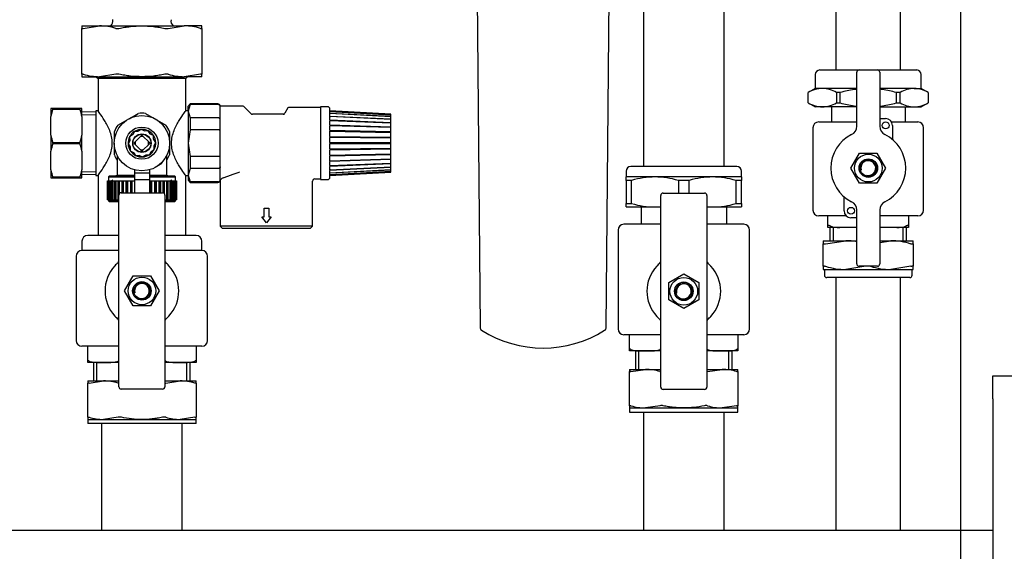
# Model space of a CAD drawing. Header units: millimetres. Extents: x -26820 to -12632, y -5851 to 1958.
# Tile 58 of 95: x -18955 to -18912, y 756 to 779. Entities that reach past the tile are written whole.
import ezdxf

# ---------------------------------------------------------------- set-up
doc = ezdxf.new("R2010")
doc.units = ezdxf.units.MM

# ---------------------------------------------------------------- blocks, each defined once
blk = doc.blocks.new('FRAME FRONT DN65 2X')
at = {"linetype": 'Continuous'}
for p, q in [((-26, 1490), (-26, 0)), ((1034, 825.81), (1034, 413.05))]:
    blk.add_line(p, q, dxfattribs=at)
blk = doc.blocks.new('2xF')
at = {"linetype": 'Continuous'}
for p, q in [((849.03, 799.05), (851.63, 501.02)), ((906.39, 501.02), (908.99, 799.05)), ((922.51, 753.65), (922.51, 570.65)), ((957.51, 570.65), (957.51, 753.65)), ((1006.01, 749.5), (1006.01, 612.5)), ((1034.01, 612.5), (1034.01, 749.5)), ((679.01, 631.6), (686.62, 631.6)), ((679.01, 631.6), (679.01, 630.54)), ((679.01, 610.66), (679.01, 630.54)), ((679.59, 630.54), (686.62, 631.6)), ((686.62, 631.6), (705.01, 631.6)), ((705.01, 631.6), (723.39, 631.6)), ((716.36, 630.54), (723.39, 631.6)), ((731.01, 631.6), (723.39, 631.6)), ((731.01, 630.54), (731.01, 631.6)), ((731.01, 630.54), (731.01, 610.66)), ((679.01, 610.66), (679.01, 609.6)), ((693.65, 610.66), (686.62, 609.6)), ((730.42, 610.66), (723.39, 609.6)), ((731.01, 609.6), (731.01, 610.66)), ((999.01, 612.5), (1016.01, 612.5)), ((1015.01, 588.14), (1015.01, 611.5)), ((1016.01, 612.5), (1024.01, 612.5)), ((1024.01, 612.5), (1041.01, 612.5)), ((1025.01, 611.5), (1025.01, 588.14)), ((679.01, 609.6), (686.62, 609.6)), ((685.21, 609.6), (686.01, 608.8)), ((724.01, 608.8), (686.01, 608.8)), ((686.01, 608.8), (686.01, 594.65)), ((686.62, 609.6), (705.01, 609.6)), ((705.01, 609.6), (723.39, 609.6)), ((731.01, 609.6), (723.39, 609.6)), ((724.01, 608.8), (724.81, 609.6)), ((724.01, 594.65), (724.01, 608.8)), ((997.01, 610.5), (997.01, 604.5)), ((1043.01, 604.5), (1043.01, 610.5)), ((997.01, 604.5), (994.01, 602.77)), ((994.01, 598.24), (994.01, 602.76)), ((1000.09, 604.5), (997.01, 604.5)), ((1015.01, 604.5), (1000.09, 604.5)), ((1007.84, 602.76), (1006.17, 602.76)), ((1006.17, 602.76), (1006.17, 598.24)), ((1007.84, 598.24), (1007.84, 602.76)), ((1039.93, 604.5), (1025.01, 604.5)), ((1033.84, 602.76), (1032.17, 602.76)), ((1032.17, 602.76), (1032.17, 598.24)), ((1033.84, 598.24), (1033.84, 602.76)), ((1039.93, 604.5), (1043.01, 604.5)), ((1046.01, 602.77), (1043.01, 604.5)), ((1046.01, 602.76), (1046.01, 598.24)), ((726.01, 597.8), (725.01, 596.8)), ((726.01, 597.53), (726.01, 597.8)), ((738.01, 597.8), (726.01, 597.8)), ((994.01, 598.23), (997.01, 596.5)), ((1006.17, 598.24), (1007.84, 598.24)), ((1032.17, 598.24), (1033.84, 598.24)), ((1043.01, 596.5), (1046.01, 598.23)), ((666.37, 595.8), (665.51, 595.8)), ((665.51, 595.8), (665.51, 592.31)), ((678.14, 595.8), (666.37, 595.8)), ((666.37, 595.59), (666.37, 595.8)), ((666.37, 595.59), (678.14, 595.59)), ((679.01, 595.8), (678.14, 595.8)), ((678.14, 595.8), (678.14, 595.59)), ((679.01, 592.31), (679.01, 595.8)), ((685.01, 594.38), (679.01, 594.27)), ((685.01, 594.8), (685.01, 566.8)), ((686.12, 594.8), (685.01, 594.8)), ((699.49, 591.41), (703.46, 593.71)), ((706.55, 593.71), (715.41, 588.59)), ((725.01, 594.8), (723.9, 594.8)), ((726.01, 597.53), (725.01, 594.65)), ((725.01, 594.65), (725.01, 596.8)), ((725.01, 594.65), (726.01, 591.78)), ((725.01, 594.65), (725.01, 580.8)), ((738.01, 597.53), (726.01, 597.53)), ((739.01, 596.57), (739.01, 596.8)), ((748.8, 596.8), (739.01, 596.8)), ((739.01, 594.65), (739.01, 596.57)), ((739.01, 591.01), (739.01, 594.65)), ((752.21, 593.59), (749.15, 596.65)), ((768.36, 596.05), (767.06, 593.8)), ((782.51, 596.3), (768.8, 596.3)), ((782.51, 596.55), (782.51, 565.05)), ((785.52, 596.55), (782.51, 596.55)), ((786.54, 594.79), (786.52, 595.57)), ((813.01, 593.3), (786.54, 594.79)), ((786.54, 594.57), (786.54, 594.79)), ((786.54, 594.57), (813.01, 593.1)), ((786.54, 594.57), (786.54, 594.48)), ((813.01, 593.01), (786.54, 594.48)), ((786.54, 593.82), (786.54, 594.48)), ((786.54, 593.82), (813.01, 592.43)), ((786.54, 593.82), (786.54, 593.64)), ((813.01, 592.26), (786.54, 593.64)), ((786.54, 592.57), (786.54, 593.64)), ((1000.09, 596.5), (997.01, 596.5)), ((1015.01, 596.5), (1000.09, 596.5)), ((1004.01, 596.5), (1004.01, 590)), ((1025.01, 596.5), (1039.93, 596.5)), ((1036.01, 596.5), (1036.01, 590)), ((1039.93, 596.5), (1043.01, 596.5)), ((665.51, 584.28), (665.51, 592.31)), ((679.01, 592.31), (679.01, 584.28)), ((679.03, 593.11), (685.01, 593.21)), ((694.6, 588.59), (698.61, 590.9)), ((738.01, 591.78), (726.01, 591.78)), ((726.01, 591.78), (726.01, 586.54)), ((739.01, 586.37), (739.01, 591.01)), ((766.2, 593.3), (752.92, 593.3)), ((786.54, 592.57), (813.01, 591.32)), ((786.54, 592.57), (786.55, 592.02)), ((813.01, 591.06), (786.54, 592.31)), ((786.54, 590.86), (786.54, 592.31)), ((786.54, 590.86), (813.01, 589.8)), ((786.54, 590.86), (786.55, 590.34)), ((813.01, 589.47), (786.54, 590.53)), ((786.54, 588.77), (786.54, 590.53)), ((813.01, 593.1), (813.01, 593.3)), ((813.01, 593.01), (813.01, 593.1)), ((813.01, 592.43), (813.01, 593.01)), ((813.01, 592.26), (813.01, 592.43)), ((813.01, 591.32), (813.01, 592.26)), ((813.01, 591.06), (813.01, 591.32)), ((813.01, 589.8), (813.01, 591.06)), ((813.01, 589.47), (813.01, 589.8)), ((813.01, 587.93), (813.01, 589.47)), ((998.51, 590), (1015.01, 590)), ((1025.01, 591.5), (1027.51, 591.5)), ((1030.1, 590), (1041.51, 590)), ((693.06, 582.45), (693.06, 585.92)), ((701.73, 585.82), (701.03, 584.46)), ((703.25, 585.91), (701.73, 585.82)), ((704.68, 586.79), (703.4, 585.95)), ((706.04, 586.1), (704.68, 586.79)), ((707.72, 586.15), (706.19, 586.07)), ((708.55, 584.87), (707.72, 586.15)), ((716.96, 585.92), (716.96, 581.36)), ((726.01, 586.54), (725.01, 580.8)), ((738.01, 586.54), (726.01, 586.54)), ((739.01, 580.8), (739.01, 586.37)), ((786.54, 588.77), (813.01, 587.93)), ((786.54, 588.77), (786.55, 588.3)), ((813.01, 587.55), (786.54, 588.38)), ((786.54, 586.37), (786.54, 588.38)), ((786.54, 586.37), (813.01, 585.8)), ((786.54, 586.37), (786.55, 585.96)), ((786.55, 585.96), (786.54, 585.94)), ((813.01, 585.37), (786.54, 585.94)), ((786.54, 583.76), (786.54, 585.94)), ((786.55, 585.96), (813.01, 585.39)), ((813.01, 587.55), (813.01, 587.93)), ((813.01, 585.8), (813.01, 587.55)), ((813.01, 585.39), (813.01, 585.8)), ((813.01, 585.37), (813.01, 585.39)), ((813.01, 583.46), (813.01, 585.37)), ((996.01, 587.5), (996.01, 551.8)), ((1030.51, 588.5), (1030.51, 582.4)), ((1044.01, 551.8), (1044.01, 587.5)), ((665.51, 584.28), (665.51, 577.31)), ((678.14, 581.01), (666.37, 581.01)), ((666.37, 580.59), (666.37, 581.01)), ((678.14, 581.01), (678.14, 580.59)), ((679.01, 577.31), (679.01, 584.28)), ((693.06, 575.68), (693.06, 580.87)), ((699.71, 581.83), (699.02, 580.47)), ((700.93, 584.34), (699.65, 583.51)), ((699.65, 583.51), (699.74, 581.98)), ((702.2, 581.53), (701.47, 580.8)), ((701.47, 580.8), (702.2, 580.07)), ((704.28, 583.61), (702.2, 581.53)), ((705.01, 584.33), (704.28, 583.61)), ((705.74, 583.61), (705.01, 584.33)), ((707.81, 581.53), (705.74, 583.61)), ((708.54, 580.8), (707.81, 581.53)), ((707.81, 580.07), (708.54, 580.8)), ((710.03, 584.08), (708.66, 584.77)), ((710.11, 582.55), (710.03, 584.08)), ((711, 581.13), (710.16, 582.41)), ((710.31, 579.76), (711, 581.13)), ((725.01, 580.8), (726.01, 575.05)), ((725.01, 580.8), (725.01, 566.94)), ((739.01, 575.23), (739.01, 580.8)), ((786.54, 583.76), (813.01, 583.46)), ((786.54, 583.76), (786.55, 583.43)), ((786.55, 583.43), (786.54, 583.3)), ((813.01, 583.01), (786.54, 583.3)), ((786.54, 581.03), (786.54, 583.3)), ((786.54, 581.03), (813.01, 581.03)), ((786.54, 581.03), (786.55, 580.8)), ((786.55, 580.8), (786.54, 580.57)), ((786.55, 583.43), (813.01, 583.14)), ((786.55, 580.8), (813.01, 580.8)), ((813.01, 583.14), (813.01, 583.46)), ((813.01, 583.01), (813.01, 583.14)), ((813.01, 581.03), (813.01, 583.01)), ((813.01, 580.8), (813.01, 581.03)), ((813.01, 580.57), (813.01, 580.8)), ((665.51, 569.28), (665.51, 577.31)), ((666.37, 580.59), (678.14, 580.59)), ((679.01, 577.31), (679.01, 569.28)), ((699.02, 580.47), (699.85, 579.19)), ((699.9, 579.04), (699.98, 577.52)), ((699.98, 577.52), (701.35, 576.83)), ((701.46, 576.73), (702.3, 575.45)), ((702.2, 580.07), (704.28, 577.99)), ((704.28, 577.99), (705.01, 577.26)), ((705.01, 577.26), (705.74, 577.99)), ((705.74, 577.99), (707.81, 580.07)), ((708.29, 575.78), (708.98, 577.14)), ((709.08, 577.25), (710.36, 578.09)), ((710.36, 578.09), (710.28, 579.62)), ((716.96, 580.53), (716.96, 575.68)), ((813.01, 580.57), (786.54, 580.57)), ((786.54, 578.3), (786.54, 580.57)), ((786.54, 578.3), (813.01, 578.59)), ((786.54, 578.3), (786.55, 578.17)), ((786.55, 578.17), (786.54, 577.84)), ((813.01, 578.13), (786.54, 577.84)), ((786.54, 575.66), (786.54, 577.84)), ((786.55, 578.17), (813.01, 578.46)), ((813.01, 578.59), (813.01, 580.57)), ((813.01, 578.46), (813.01, 578.59)), ((813.01, 578.13), (813.01, 578.46)), ((813.01, 576.23), (813.01, 578.13)), ((1012.5, 570), (1016.25, 576.5)), ((1016.25, 576.5), (1023.76, 576.5)), ((1023.76, 576.5), (1027.51, 570)), ((694.26, 575.25), (694.26, 566.8)), ((702.3, 575.45), (703.83, 575.53)), ((703.97, 575.5), (705.34, 574.81)), ((705.34, 574.81), (706.62, 575.64)), ((706.76, 575.69), (708.29, 575.78)), ((715.76, 566.8), (715.76, 575.25)), ((738.01, 575.05), (726.01, 575.05)), ((726.01, 575.05), (726.01, 569.81)), ((739.01, 570.59), (739.01, 575.23)), ((786.54, 575.66), (813.01, 576.23)), ((813.01, 575.8), (786.54, 575.23)), ((786.54, 575.66), (786.55, 575.63)), ((786.55, 575.63), (786.54, 575.23)), ((786.54, 573.22), (786.54, 575.23)), ((786.54, 573.22), (813.01, 574.05)), ((813.01, 573.66), (786.54, 572.83)), ((786.55, 573.3), (786.54, 572.83)), ((786.54, 571.07), (786.54, 572.83)), ((786.55, 575.63), (813.01, 576.21)), ((813.01, 576.21), (813.01, 576.23)), ((813.01, 575.8), (813.01, 576.21)), ((813.01, 574.05), (813.01, 575.8)), ((813.01, 573.66), (813.01, 574.05)), ((813.01, 572.13), (813.01, 573.66)), ((665.51, 569.28), (665.51, 565.8)), ((679.01, 565.8), (679.01, 569.28)), ((679.03, 568.49), (685.01, 568.38)), ((701.76, 569.25), (701.76, 567.8)), ((708.26, 569.25), (708.26, 567.8)), ((713.68, 572.01), (710.77, 570.33)), ((726.01, 569.81), (725.01, 566.94)), ((738.01, 569.81), (726.01, 569.81)), ((739.01, 566.94), (739.01, 570.59)), ((786.54, 571.07), (813.01, 572.13)), ((813.01, 571.8), (786.54, 570.74)), ((786.55, 571.25), (786.54, 570.74)), ((786.54, 569.29), (786.54, 570.74)), ((786.54, 569.29), (813.01, 570.54)), ((813.01, 570.28), (786.54, 569.03)), ((786.55, 569.58), (786.54, 569.03)), ((786.54, 567.96), (813.01, 569.34)), ((813.01, 569.16), (786.54, 567.78)), ((786.54, 567.96), (786.54, 569.03)), ((786.54, 567.12), (813.01, 568.59)), ((813.01, 568.5), (786.54, 567.03)), ((786.54, 566.8), (813.01, 568.3)), ((786.54, 567.96), (786.54, 567.78)), ((813.01, 571.8), (813.01, 572.13)), ((813.01, 570.54), (813.01, 571.8)), ((813.01, 570.28), (813.01, 570.54)), ((813.01, 569.34), (813.01, 570.28)), ((813.01, 569.16), (813.01, 569.34)), ((813.01, 568.59), (813.01, 569.16)), ((813.01, 568.5), (813.01, 568.59)), ((813.01, 568.3), (813.01, 568.5)), ((915.01, 568.65), (915.01, 566.15)), ((963.01, 570.65), (917.01, 570.65)), ((965.01, 566.15), (965.01, 568.65)), ((1016.25, 563.5), (1012.5, 570)), ((1027.51, 570), (1023.76, 563.5)), ((665.51, 565.8), (666.37, 565.8)), ((678.14, 566.01), (666.37, 566.01)), ((666.37, 565.8), (666.37, 566.01)), ((666.37, 565.8), (678.14, 565.8)), ((678.14, 566.01), (678.14, 565.8)), ((678.14, 565.8), (679.01, 565.8)), ((679.01, 567.33), (685.01, 567.22)), ((685.01, 566.8), (686.01, 566.8)), ((686.01, 566.8), (686.01, 540.8)), ((690.06, 564.5), (690.13, 564.5)), ((690.06, 564.5), (690.06, 556.3)), ((690.13, 556.3), (690.13, 564.5)), ((690.13, 564.5), (690.2, 564.5)), ((690.2, 564.5), (690.49, 564.5)), ((690.2, 564.5), (690.2, 556.3)), ((690.76, 566.5), (690.46, 566.2)), ((690.46, 566.2), (701.76, 566.2)), ((690.46, 566.2), (690.46, 564.5)), ((690.49, 556.3), (690.49, 564.5)), ((690.49, 564.5), (690.64, 564.5)), ((690.64, 564.5), (691.15, 564.5)), ((690.64, 564.5), (690.64, 556.3)), ((701.76, 566.5), (690.76, 566.5)), ((691.15, 556.3), (691.15, 564.5)), ((691.15, 564.5), (691.37, 564.5)), ((691.37, 564.5), (692.09, 564.5)), ((691.37, 564.5), (691.37, 556.3)), ((692.38, 564.71), (692.02, 564.52)), ((692.09, 556.3), (692.09, 564.5)), ((692.09, 564.5), (692.38, 564.5)), ((692.38, 564.5), (693.3, 564.5)), ((692.38, 564.5), (692.38, 556.3)), ((694.26, 566.8), (693.14, 566.5)), ((693.3, 556.3), (693.3, 564.5)), ((693.3, 564.5), (693.65, 564.5)), ((693.65, 564.5), (694.74, 564.5)), ((693.65, 564.5), (693.65, 556.3)), ((701.76, 566.8), (694.26, 566.8)), ((694.74, 556.3), (694.74, 564.5)), ((694.74, 564.5), (695.15, 564.5)), ((695.15, 564.5), (696.39, 564.5)), ((695.15, 564.5), (695.15, 558.81)), ((696.39, 559.3), (696.39, 564.5)), ((696.39, 564.5), (696.84, 564.5)), ((696.84, 564.5), (696.85, 564.5)), ((696.84, 559.3), (696.84, 564.5)), ((696.85, 564.5), (698.21, 564.5)), ((696.85, 564.5), (696.85, 559.3)), ((698.21, 559.3), (698.21, 564.5)), ((698.21, 564.5), (698.64, 564.5)), ((698.64, 564.5), (698.71, 564.5)), ((698.64, 559.3), (698.64, 564.5)), ((698.71, 564.5), (700.18, 564.5)), ((698.71, 564.5), (698.71, 559.3)), ((700.18, 559.3), (700.18, 564.5)), ((700.18, 564.5), (700.56, 564.5)), ((700.56, 564.5), (700.71, 564.5)), ((700.56, 559.3), (700.56, 564.5)), ((700.71, 564.5), (701.76, 564.5)), ((700.71, 564.5), (700.71, 559.3)), ((708.26, 567.8), (701.76, 567.8)), ((701.76, 567.8), (701.76, 564.85)), ((708.26, 564.85), (701.76, 564.85)), ((701.76, 564.85), (701.76, 559.3)), ((708.26, 567.8), (708.26, 564.85)), ((715.76, 566.8), (708.26, 566.8)), ((719.26, 566.5), (708.26, 566.5)), ((708.26, 566.2), (719.56, 566.2)), ((708.26, 564.85), (708.26, 559.3)), ((708.26, 564.5), (708.59, 564.5)), ((708.59, 559.3), (708.59, 564.5)), ((708.59, 564.5), (708.76, 564.5)), ((708.76, 564.5), (709.13, 564.5)), ((708.76, 559.3), (708.76, 564.5)), ((709.13, 564.5), (710.62, 564.5)), ((709.13, 564.5), (709.13, 559.3)), ((710.62, 559.3), (710.62, 564.5)), ((710.62, 564.5), (710.72, 564.5)), ((710.72, 564.5), (711.13, 564.5)), ((710.72, 559.3), (710.72, 564.5)), ((711.13, 564.5), (712.54, 564.5)), ((711.13, 564.5), (711.13, 559.3)), ((712.54, 559.3), (712.54, 564.5)), ((712.54, 564.5), (712.57, 564.5)), ((712.57, 564.5), (713.01, 564.5)), ((712.57, 559.3), (712.57, 564.5)), ((713.01, 564.5), (714.3, 564.5)), ((713.01, 564.5), (713.01, 559.3)), ((714.3, 559.26), (714.3, 564.5)), ((714.3, 564.5), (714.73, 564.5)), ((714.73, 564.5), (715.87, 564.5)), ((714.73, 564.5), (714.73, 558.99)), ((716.88, 566.5), (715.76, 566.8)), ((715.87, 556.3), (715.87, 564.5)), ((715.87, 564.5), (716.25, 564.5)), ((716.25, 564.5), (717.22, 564.5)), ((716.25, 564.5), (716.25, 556.3)), ((717.22, 556.3), (717.22, 564.5)), ((717.22, 564.5), (717.53, 564.5)), ((717.28, 564.5), (718, 564.87)), ((717.53, 564.5), (718.32, 564.5)), ((717.53, 564.5), (717.53, 556.3)), ((718.32, 556.3), (718.32, 564.5)), ((718.32, 564.5), (718.57, 564.5)), ((718.57, 564.5), (719.16, 564.5)), ((718.57, 564.5), (718.57, 556.3)), ((719.16, 556.3), (719.16, 564.5)), ((719.16, 564.5), (719.33, 564.5)), ((719.56, 566.2), (719.26, 566.5)), ((719.33, 564.5), (719.7, 564.5)), ((719.33, 564.5), (719.33, 556.3)), ((719.56, 564.5), (719.56, 566.2)), ((719.7, 556.3), (719.7, 564.5)), ((719.7, 564.5), (719.79, 564.5)), ((719.79, 564.5), (719.94, 564.5)), ((719.79, 564.5), (719.79, 556.3)), ((719.94, 556.3), (719.94, 564.5)), ((719.94, 564.5), (719.96, 564.5)), ((719.96, 564.5), (719.96, 556.3)), ((724.01, 540.8), (724.01, 566.8)), ((724.01, 566.8), (725.01, 566.8)), ((725.01, 566.94), (726.01, 564.07)), ((725.01, 566.94), (725.01, 564.8)), ((725.01, 564.8), (726.01, 563.8)), ((738.01, 564.07), (726.01, 564.07)), ((726.01, 564.07), (726.01, 563.8)), ((726.01, 563.8), (738.01, 563.8)), ((739.01, 565.02), (739.01, 566.94)), ((739.01, 564.8), (739.01, 565.02)), ((739.01, 564.8), (739.11, 564.93)), ((739.01, 564.8), (739.01, 544.8)), ((740.32, 565.8), (743.88, 567.1)), ((744.28, 567.24), (743.88, 567.1)), ((779.01, 544.8), (779.01, 564.3)), ((780.01, 565.3), (782.51, 565.3)), ((782.51, 565.05), (785.52, 565.05)), ((786.52, 566.03), (786.54, 566.8)), ((786.54, 567.12), (786.54, 567.78)), ((786.54, 567.12), (786.54, 567.03)), ((786.54, 566.8), (786.54, 567.03)), ((915.01, 564.65), (915.01, 566.15)), ((927.51, 566.15), (915.01, 566.15)), ((917.38, 564.65), (915.01, 564.65)), ((915.01, 564.65), (915.01, 554.65)), ((917.38, 554.65), (917.38, 564.65)), ((952.51, 566.15), (927.51, 566.15)), ((942.38, 564.65), (937.64, 564.65)), ((937.64, 564.65), (937.64, 559.15)), ((942.38, 559.15), (942.38, 564.65)), ((965.01, 566.15), (952.51, 566.15)), ((965.01, 564.65), (962.64, 564.65)), ((962.64, 564.65), (962.64, 554.65)), ((965.01, 566.15), (965.01, 564.65)), ((965.01, 554.65), (965.01, 564.65)), ((1023.76, 563.5), (1016.25, 563.5)), ((690.06, 556.3), (690.13, 556.3)), ((690.2, 556.3), (690.13, 556.3)), ((690.2, 556.3), (690.49, 556.3)), ((690.46, 556.3), (690.46, 555.8)), ((695.01, 555.8), (690.46, 555.8)), ((690.46, 555.8), (690.76, 555.5)), ((690.64, 556.3), (690.49, 556.3)), ((690.64, 556.3), (691.15, 556.3)), ((690.76, 555.5), (695.01, 555.5)), ((691.37, 556.3), (691.15, 556.3)), ((691.37, 556.3), (692.09, 556.3)), ((692.38, 556.3), (692.09, 556.3)), ((692.38, 556.3), (693.3, 556.3)), ((693.65, 556.3), (693.3, 556.3)), ((693.65, 556.3), (694.74, 556.3)), ((695.01, 556.3), (694.74, 556.3)), ((695.01, 475.3), (695.01, 558.3)), ((696.01, 559.3), (714.01, 559.3)), ((715.01, 558.3), (715.01, 475.3)), ((715.01, 556.3), (715.87, 556.3)), ((719.56, 555.8), (715.01, 555.8)), ((715.01, 555.5), (719.26, 555.5)), ((716.25, 556.3), (715.87, 556.3)), ((716.25, 556.3), (717.22, 556.3)), ((717.53, 556.3), (717.22, 556.3)), ((717.53, 556.3), (718.32, 556.3)), ((718.57, 556.3), (718.32, 556.3)), ((718.57, 556.3), (719.16, 556.3)), ((719.33, 556.3), (719.16, 556.3)), ((719.26, 555.5), (719.56, 555.8)), ((719.33, 556.3), (719.7, 556.3)), ((719.56, 555.8), (719.56, 556.3)), ((719.79, 556.3), (719.7, 556.3)), ((719.79, 556.3), (719.94, 556.3)), ((719.96, 556.3), (719.94, 556.3)), ((930.01, 475.15), (930.01, 558.15)), ((931.01, 559.15), (949.01, 559.15)), ((950.01, 558.15), (950.01, 475.15)), ((1009.51, 551.5), (1009.51, 557.6)), ((757.99, 552.67), (760.03, 552.67)), ((757.99, 548.84), (757.99, 552.67)), ((760.03, 552.67), (760.03, 548.84)), ((915.01, 553.15), (915.01, 554.65)), ((915.01, 554.65), (917.38, 554.65)), ((915.01, 553.15), (927.51, 553.15)), ((921.51, 553.15), (921.51, 545.65)), ((927.51, 553.15), (930.01, 553.15)), ((950.01, 553.15), (952.51, 553.15)), ((952.51, 553.15), (965.01, 553.15)), ((958.51, 553.15), (958.51, 545.65)), ((962.64, 554.65), (965.01, 554.65)), ((965.01, 554.65), (965.01, 553.15)), ((1015.01, 528.5), (1015.01, 551.86)), ((1025.01, 551.86), (1025.01, 528.5)), ((759.01, 546.3), (756.97, 548.84)), ((756.97, 548.84), (757.99, 548.84)), ((761.05, 548.84), (759.01, 546.3)), ((760.03, 548.84), (761.05, 548.84)), ((1010.47, 549.3), (998.51, 549.3)), ((1002.51, 544.93), (1002.51, 549.3)), ((1015.01, 548.5), (1012.51, 548.5)), ((1041.51, 549.3), (1025.01, 549.3)), ((1037.51, 549.3), (1037.51, 544.93)), ((779.01, 544.8), (739.01, 544.8)), ((739.01, 544.8), (740.01, 543.8)), ((778.01, 543.8), (740.01, 543.8)), ((778.01, 543.8), (779.01, 544.8)), ((911.51, 543.15), (911.51, 500.3)), ((930.01, 545.65), (914.01, 545.65)), ((966.01, 545.65), (950.01, 545.65)), ((968.51, 500.3), (968.51, 543.15)), ((1002.51, 544.3), (1002.51, 544.93)), ((1007.61, 544.3), (1002.51, 544.3)), ((1003.38, 544.3), (1003.38, 538.55)), ((1004.86, 538.55), (1004.86, 544.3)), ((1014.91, 544.3), (1007.61, 544.3)), ((1032.41, 544.3), (1025.11, 544.3)), ((1037.51, 544.3), (1032.41, 544.3)), ((1035.15, 538.55), (1035.15, 544.3)), ((1036.63, 538.55), (1036.63, 544.3)), ((1037.51, 544.93), (1037.51, 544.3)), ((679.01, 538.3), (679.01, 534.3)), ((695.01, 540.8), (681.51, 540.8)), ((728.51, 540.8), (715.01, 540.8)), ((731.01, 534.3), (731.01, 538.3)), ((1000.51, 538.55), (1000.51, 537.13)), ((1000.51, 538.55), (1010.26, 538.55)), ((1001.51, 537.13), (1010.26, 538.55)), ((1010.26, 538.55), (1015.01, 538.55)), ((1025.01, 537.78), (1029.76, 538.55)), ((1025.01, 538.55), (1029.76, 538.55)), ((1029.76, 538.55), (1039.51, 538.55)), ((1039.51, 537.13), (1039.51, 538.55)), ((695.01, 534.3), (679.01, 534.3)), ((731.01, 534.3), (715.01, 534.3)), ((1000.51, 527.47), (1000.51, 537.13)), ((1039.51, 537.13), (1039.51, 527.47)), ((676.51, 531.8), (676.51, 495.3)), ((733.51, 495.3), (733.51, 531.8)), ((1000.51, 527.47), (1000.51, 526.05)), ((1000.51, 526.05), (1010.26, 526.05)), ((1001.01, 526.05), (1001.01, 523.55)), ((1019.01, 527.47), (1010.26, 526.05)), ((1010.26, 526.05), (1029.76, 526.05)), ((1024.01, 527.5), (1016.01, 527.5)), ((1038.51, 527.47), (1029.76, 526.05)), ((1029.76, 526.05), (1039.51, 526.05)), ((1039.01, 523.55), (1039.01, 526.05)), ((1039.51, 526.05), (1039.51, 527.47)), ((697.5, 516.8), (701.25, 523.3)), ((701.25, 523.3), (708.76, 523.3)), ((708.76, 523.3), (712.51, 516.8)), ((933.51, 520.4), (940.01, 524.15)), ((940.01, 524.15), (946.51, 520.4)), ((1038.01, 522.55), (1002.01, 522.55)), ((1006.01, 522.55), (1006.01, 437.1)), ((1034.01, 437.1), (1034.01, 522.55)), ((701.25, 510.3), (697.5, 516.8)), ((712.51, 516.8), (708.76, 510.3)), ((933.51, 512.9), (933.51, 520.4)), ((946.51, 520.4), (946.51, 512.9)), ((940.01, 509.14), (933.51, 512.9)), ((946.51, 512.9), (940.01, 509.14)), ((708.76, 510.3), (701.25, 510.3)), ((929.69, 497.8), (914.01, 497.8)), ((916.51, 491.4), (916.51, 497.8)), ((966.01, 497.8), (950.33, 497.8)), ((963.51, 497.8), (963.51, 491.4)), ((694.69, 492.8), (679.01, 492.8)), ((681.51, 486.4), (681.51, 492.8)), ((731.01, 492.8), (715.33, 492.8)), ((728.51, 492.8), (728.51, 486.4)), ((916.51, 490.8), (916.51, 491.4)), ((963.51, 491.4), (963.51, 490.8)), ((923.39, 490.8), (916.51, 490.8)), ((919.05, 490.8), (919.05, 482.8)), ((920.53, 482.8), (920.53, 490.8)), ((930.01, 490.8), (923.39, 490.8)), ((956.62, 490.8), (950.01, 490.8)), ((963.51, 490.8), (956.62, 490.8)), ((959.48, 482.8), (959.48, 490.8)), ((960.96, 482.8), (960.96, 490.8)), ((681.51, 485.8), (681.51, 486.4)), ((688.39, 485.8), (681.51, 485.8)), ((684.05, 485.8), (684.05, 477.8)), ((685.53, 477.8), (685.53, 485.8)), ((695.01, 485.8), (688.39, 485.8)), ((721.62, 485.8), (715.01, 485.8)), ((728.51, 485.8), (721.62, 485.8)), ((721.62, 485.8), (721.62, 485.8)), ((724.48, 477.8), (724.48, 485.8)), ((725.96, 477.8), (725.96, 485.8)), ((728.51, 486.4), (728.51, 485.8)), ((916.51, 482.8), (916.51, 481.86)), ((916.51, 482.8), (923.39, 482.8)), ((917.09, 481.86), (923.39, 482.8)), ((923.39, 482.8), (930.01, 482.8)), ((950.01, 482.8), (956.62, 482.8)), ((950.33, 481.86), (956.62, 482.8)), ((956.62, 482.8), (963.51, 482.8)), ((963.51, 481.86), (963.51, 482.8)), ((916.51, 467.04), (916.51, 481.86)), ((963.51, 481.86), (963.51, 467.04)), ((1074, 470), (1074, 480)), ((1074, 480), (1084, 480)), ((681.51, 477.8), (681.51, 476.86)), ((681.51, 477.8), (688.39, 477.8)), ((681.51, 462.04), (681.51, 476.86)), ((682.09, 476.86), (688.39, 477.8)), ((688.39, 477.8), (695.01, 477.8)), ((714.01, 474.3), (696.01, 474.3)), ((715.01, 477.8), (721.62, 477.8)), ((715.33, 476.86), (721.62, 477.8)), ((721.62, 477.8), (728.51, 477.8)), ((728.51, 476.86), (728.51, 477.8)), ((728.51, 476.86), (728.51, 462.04)), ((949.01, 474.15), (931.01, 474.15)), ((1074, 470), (1074, 10)), ((916.51, 467.04), (916.51, 466.1)), ((916.51, 466.1), (923.39, 466.1)), ((916.51, 466.1), (916.51, 464.3)), ((929.69, 467.04), (923.39, 466.1)), ((923.39, 466.1), (940.01, 466.1)), ((940.01, 466.1), (956.62, 466.1)), ((962.92, 467.04), (956.62, 466.1)), ((956.62, 466.1), (963.51, 466.1)), ((963.51, 466.1), (963.51, 467.04)), ((963.51, 464.3), (963.51, 466.1)), ((681.51, 462.04), (681.51, 461.1)), ((694.69, 462.04), (688.39, 461.1)), ((727.92, 462.04), (721.62, 461.1)), ((728.51, 461.1), (728.51, 462.04)), ((916.51, 464.3), (963.51, 464.3)), ((922.51, 464.3), (922.51, 444.8)), ((957.51, 444.8), (957.51, 464.3)), ((681.51, 461.1), (688.39, 461.1)), ((681.51, 461.1), (681.51, 459.3)), ((728.51, 459.3), (681.51, 459.3)), ((687.51, 459.3), (687.51, 412.85)), ((688.39, 461.1), (705.01, 461.1)), ((705.01, 461.1), (721.62, 461.1)), ((721.62, 461.1), (728.51, 461.1)), ((722.51, 412.85), (722.51, 459.3)), ((728.51, 459.3), (728.51, 461.1)), ((922.51, 444.8), (922.51, 412.85)), ((957.51, 412.85), (957.51, 444.8)), ((1006.01, 437.1), (1006.01, 412.85)), ((1034.01, 412.85), (1034.01, 437.1)), ((1074, 413.05), (36, 413.05))]:
    blk.add_line(p, q, dxfattribs=at)
for centre, radius in [((705.01, 580.8), 12), ((1027.51, 588.5), 1.5), ((705.01, 580.8), 7), ((705.01, 580.8), 4), ((705.01, 580.8), 3.9), ((1020.01, 570), 6), ((1020.01, 570), 4.02), ((1020.01, 570), 4), ((1020.01, 570), 3.5), ((1012.51, 551.5), 1.5), ((705.01, 516.8), 6), ((940.01, 516.65), 6), ((705.01, 516.8), 4.02), ((705.01, 516.8), 4), ((705.01, 516.8), 3.5), ((940.01, 516.65), 4.02), ((940.01, 516.65), 4), ((940.01, 516.65), 3.5)]:
    blk.add_circle(centre, radius, dxfattribs=at)
for centre, radius, start, end in [((689.43, 633.8), 3, 312.8334, 9.6501), ((720.59, 633.8), 3, 170.6861, 227.1666), ((686.49, 606.9), 24.7, 73.1515, 89.7005), ((694.36, 633.45), 3, 256.3598, 283.6402), ((715.66, 633.6), 3.14, 257.0043, 282.9957), ((723.26, 606.9), 24.7, 73.1515, 89.7005), ((686.75, 634.3), 24.7, 253.1515, 269.7005), ((694.36, 607.59), 3.14, 77.0043, 102.9957), ((715.66, 607.74), 3, 76.3598, 103.6402), ((723.52, 634.3), 24.7, 253.1515, 269.7005), ((999.01, 610.5), 2, 90, 180), ((1016.01, 611.5), 1, 90, 180), ((1024.01, 611.5), 1, 0, 90), ((1041.01, 610.5), 2, 0, 90), ((1000.38, 592), 12.5, 91.3338, 120.6419), ((999.73, 591.76), 12.74, 59.6396, 88.3847), ((1040.22, 592), 12.5, 91.3338, 120.6419), ((1039.57, 591.76), 12.74, 59.6396, 88.3847), ((738.01, 596.8), 1, 0, 90), ((1000.45, 609.24), 12.74, 239.6396, 268.3847), ((999.8, 609), 12.5, 271.3338, 300.6419), ((1040.28, 609.24), 12.74, 239.6396, 268.3847), ((1039.63, 609), 12.5, 271.3338, 300.6419), ((692.96, 586.8), 28, 161.7175, 168.6531), ((651.56, 586.8), 28, 11.3469, 18.2825), ((705.01, 580.8), 13, 83.1861, 96.8139), ((738.03, 596.55), 0.978, 1.3408, 91.3309), ((748.8, 596.3), 0.5, 45, 90), ((752.92, 594.3), 1, 225, 270), ((766.2, 594.3), 1, 270, 330), ((768.8, 595.8), 0.5, 90, 150), ((785.52, 595.55), 1, 1, 90), ((998.51, 587.5), 2.5, 90, 180), ((1027.51, 588.5), 3, 0, 90), ((1041.51, 587.5), 2.5, 0, 90), ((705.01, 580.8), 13, 143.1861, 156.8139), ((705.01, 580.8), 6, 123.1576, 153.1576), ((705.01, 580.8), 6, 93.1576, 123.1576), ((705.01, 580.8), 5.4, 107.3645, 108.9508), ((705.01, 580.8), 6, 63.1576, 93.1576), ((705.01, 580.8), 5.4, 77.3645, 78.9508), ((705.01, 580.8), 6, 33.1576, 63.1576), ((705.01, 580.8), 13, 23.1861, 36.8139), ((1011.01, 588.14), 4, 296.3878, 0), ((1029.01, 588.14), 4, 180, 243.6122), ((692.96, 589.79), 28, 191.3469, 198.2825), ((651.56, 589.79), 28, 341.7175, 348.6531), ((705.01, 580.8), 6, 153.1576, 183.1576), ((705.01, 580.8), 5.4, 167.3645, 168.9508), ((705.01, 580.8), 5.4, 137.3645, 138.9508), ((705.01, 580.8), 2.9, 165.4503, 194.5497), ((705.01, 580.8), 2.9, 75.4503, 104.5497), ((705.01, 580.8), 2.9, 345.4503, 14.5497), ((705.01, 580.8), 5.4, 47.3645, 48.9508), ((705.01, 580.8), 6, 3.1576, 33.1576), ((705.01, 580.8), 5.4, 17.3645, 18.9508), ((705.01, 580.8), 6, 333.1576, 3.1576), ((1020.01, 570), 16.25, 116.3878, 243.6122), ((1020.01, 570), 16.25, 296.3878, 63.6122), ((692.96, 571.8), 28, 161.7175, 168.6531), ((651.56, 571.8), 28, 11.3469, 18.2825), ((705.01, 580.8), 6, 183.1576, 213.1576), ((705.01, 580.8), 5.4, 197.3645, 198.9508), ((705.01, 580.8), 6, 213.1576, 243.1576), ((705.01, 580.8), 5.4, 227.3645, 228.9508), ((705.01, 580.8), 2.9, 255.4503, 284.5497), ((705.01, 580.8), 6, 303.1576, 333.1576), ((705.01, 580.8), 5.4, 317.3645, 318.9508), ((705.01, 580.8), 5.4, 347.3645, 348.9508), ((705.01, 580.8), 13, 203.1861, 214.2161), ((705.01, 580.8), 6, 243.1576, 273.1576), ((705.01, 580.8), 5.4, 257.3645, 258.9508), ((705.01, 580.8), 6, 273.1576, 303.1576), ((705.01, 580.8), 5.4, 287.3645, 288.9508), ((705.01, 580.8), 13, 325.7839, 336.8139), ((1020.01, 570), 3.23, 255, 195), ((692.96, 574.79), 28, 191.3469, 198.2825), ((651.56, 574.79), 28, 341.7175, 348.6531), ((731.96, 604.71), 39.45, 288.1999, 293.1655), ((917.01, 568.65), 2, 90, 180), ((963.01, 568.65), 2, 0, 90), ((738.03, 565.05), 0.978, 268.6691, 358.6592), ((738.01, 564.8), 1, 270, 0), ((741.38, 563.04), 2.95, 111.1611, 140.2592), ((780.01, 564.3), 1, 90, 180), ((785.52, 566.05), 1, 270, 359), ((927.75, 529.62), 36.53, 90.375, 106.4924), ((927.21, 529.26), 36.89, 73.587, 89.5456), ((952.75, 529.62), 36.53, 90.375, 106.4924), ((952.21, 529.26), 36.89, 73.587, 89.5456), ((696.01, 558.3), 1, 90, 180), ((714.01, 558.3), 1, 0, 90), ((931.01, 558.15), 1, 90, 180), ((949.01, 558.15), 1, 0, 90), ((1011.01, 551.86), 4, 0, 63.6122), ((1029.01, 551.86), 4, 116.3878, 180), ((927.8, 590.04), 36.89, 253.587, 269.5456), ((927.27, 589.68), 36.53, 270.375, 274.3153), ((952.8, 590.04), 36.89, 265.6509, 269.5456), ((952.27, 589.68), 36.53, 270.375, 286.4924), ((998.51, 551.8), 2.5, 180, 270), ((1012.51, 551.5), 3, 180, 270), ((1041.51, 551.8), 2.5, 270, 0), ((914.01, 543.15), 2.5, 90, 180), ((966.01, 543.15), 2.5, 0, 90), ((1006.98, 553.91), 9.63, 248.8753, 273.7529), ((1033.04, 553.91), 9.63, 266.2453, 291.1264), ((681.51, 538.3), 2.5, 90, 180), ((728.51, 538.3), 2.5, 0, 90), ((1010.01, 509.36), 29.18, 80.0719, 89.5081), ((1029.51, 509.36), 29.18, 72.0371, 89.5081), ((679.01, 531.8), 2.5, 90, 180), ((731.01, 531.8), 2.5, 0, 90), ((694.01, 529.76), 1, 310.3202, 0), ((716.01, 529.76), 1, 180, 229.6798), ((929.01, 529.61), 1, 310.3202, 0), ((951.01, 529.61), 1, 180, 229.6798), ((705.01, 516.8), 16, 137.1666, 222.8334), ((705.01, 516.8), 16, 130.3202, 137.1666), ((705.01, 516.8), 16, 42.8334, 49.6798), ((705.01, 516.8), 16, 317.1666, 42.8334), ((940.01, 516.65), 16, 137.1666, 222.8334), ((940.01, 516.65), 16, 130.3202, 137.1666), ((940.01, 516.65), 16, 42.8334, 49.6798), ((940.01, 516.65), 16, 317.1666, 42.8334), ((1010.51, 555.23), 29.18, 252.0371, 269.5081), ((1016.01, 528.5), 1, 180, 270), ((1030.01, 555.23), 29.18, 252.0371, 269.5081), ((1024.01, 528.5), 1, 270, 0), ((1002.01, 523.55), 1, 180, 270), ((1038.01, 523.55), 1, 270, 0), ((705.01, 516.8), 3.23, 255, 195), ((940.01, 516.65), 3.23, 255, 195), ((705.01, 516.8), 16, 222.8334, 229.6798), ((694.01, 503.84), 1, 0, 49.6798), ((716.01, 503.84), 1, 130.3202, 180), ((705.01, 516.8), 16, 310.3202, 317.1666), ((940.01, 516.65), 16, 222.8334, 229.6798), ((929.01, 503.69), 1, 0, 49.6798), ((951.01, 503.69), 1, 130.3202, 180), ((940.01, 516.65), 16, 310.3202, 317.1666), ((853.13, 501.03), 1.5, 180.5, 237.7502), ((879.01, 542.05), 50, 237.7502, 302.2498), ((904.89, 501.03), 1.5, 302.2498, 359.5), ((914.01, 500.3), 2.5, 180, 270), ((966.01, 500.3), 2.5, 270, 0), ((679.01, 495.3), 2.5, 180, 270), ((731.01, 495.3), 2.5, 270, 0), ((930.39, 489.55), 1.98, 101.4237, 110.9197), ((949.62, 489.55), 1.98, 69.081, 78.5227), ((695.39, 484.55), 1.98, 101.4237, 110.9197), ((714.62, 484.55), 1.98, 69.081, 78.5227), ((923.25, 460.35), 22.45, 73.3444, 89.6476), ((956.49, 460.35), 22.45, 73.3444, 89.6476), ((930.39, 484.95), 3.17, 257.107, 262.9323), ((949.62, 484.79), 3.02, 277.5817, 283.5328), ((688.25, 455.35), 22.45, 73.3444, 89.6476), ((695.39, 479.95), 3.17, 257.107, 262.9323), ((696.01, 475.3), 1, 180, 270), ((714.01, 475.3), 1, 270, 0), ((714.62, 479.79), 3.02, 277.5817, 283.5328), ((721.49, 455.35), 22.45, 73.3444, 89.6476), ((931.01, 475.15), 1, 180, 270), ((949.01, 475.15), 1, 270, 0), ((923.53, 488.55), 22.45, 253.3444, 269.6476), ((930.39, 464.1), 3.02, 76.4672, 103.5328), ((949.62, 463.95), 3.17, 77.107, 102.893), ((956.76, 488.55), 22.45, 253.3444, 269.6476), ((688.53, 483.55), 22.45, 253.3444, 269.6476), ((695.39, 459.1), 3.02, 76.4672, 103.5328), ((714.62, 458.95), 3.17, 77.107, 102.893), ((721.76, 483.55), 22.45, 253.3444, 269.6476)]:
    blk.add_arc(centre, radius, start, end, dxfattribs=at)
for points, knots in [([(679.01, 630.54), (679.01, 630.51), (679.02, 630.49), (679.07, 630.46), (679.11, 630.46), (679.26, 630.46), (679.41, 630.49), (679.59, 630.54)], [0, 0, 0, 0, 0.25, 0.25, 0.5, 0.5, 1, 1, 1, 1]), ([(695.07, 630.54), (695.89, 630.71), (696.71, 630.86), (698.37, 631.12), (699.2, 631.24), (701.69, 631.51), (703.35, 631.6), (705.01, 631.6)], [0, 0, 0, 0, 0.25, 0.25, 0.5, 0.5, 1, 1, 1, 1]), ([(705.01, 631.6), (706.67, 631.6), (708.33, 631.51), (710.83, 631.23), (711.66, 631.12), (713.31, 630.86), (714.13, 630.71), (714.95, 630.54)], [0, 0, 0, 0, 0.5, 0.5, 0.75, 0.75, 1, 1, 1, 1]), ([(730.42, 630.54), (730.51, 630.51), (730.6, 630.49), (730.74, 630.46), (730.8, 630.46), (730.95, 630.46), (731.01, 630.49), (731.01, 630.54)], [0, 0, 0, 0, 0.25, 0.25, 0.5, 0.5, 1, 1, 1, 1]), ([(679.59, 610.66), (679.5, 610.69), (679.42, 610.71), (679.27, 610.73), (679.21, 610.74), (679.06, 610.74), (679.01, 610.71), (679.01, 610.66)], [0, 0, 0, 0, 0.25, 0.25, 0.5, 0.5, 1, 1, 1, 1]), ([(705.01, 609.6), (703.35, 609.6), (701.69, 609.69), (699.2, 609.96), (698.37, 610.07), (696.71, 610.34), (695.89, 610.49), (695.07, 610.66)], [0, 0, 0, 0, 0.5, 0.5, 0.75, 0.75, 1, 1, 1, 1]), ([(714.95, 610.66), (714.13, 610.49), (713.31, 610.34), (711.66, 610.08), (710.83, 609.96), (708.33, 609.69), (706.67, 609.6), (705.01, 609.6)], [0, 0, 0, 0, 0.25, 0.25, 0.5, 0.5, 1, 1, 1, 1]), ([(731.01, 610.66), (731.01, 610.69), (730.99, 610.71), (730.94, 610.73), (730.9, 610.74), (730.75, 610.74), (730.61, 610.71), (730.42, 610.66)], [0, 0, 0, 0, 0.25, 0.25, 0.5, 0.5, 1, 1, 1, 1]), ([(1014.97, 604.18), (1014.61, 604.14), (1014.25, 604.09), (1012.87, 603.89), (1011.86, 603.7), (1009.84, 603.27), (1008.84, 603.02), (1007.84, 602.76)], [0.4110553, 0.4110553, 0.4110553, 0.4110553, 0.5, 0.5, 0.75, 0.75, 1, 1, 1, 1]), ([(1032.17, 602.76), (1030.2, 603.29), (1028.2, 603.73), (1025.79, 604.09), (1025.41, 604.14), (1025.02, 604.19)], [0, 0, 0, 0, 0.5, 0.5, 0.593855, 0.593855, 0.593855, 0.593855]), ([(1007.84, 598.24), (1008.84, 597.97), (1009.84, 597.73), (1011.86, 597.3), (1012.87, 597.11), (1014.25, 596.91), (1014.61, 596.86), (1014.97, 596.81)], [0, 0, 0, 0, 0.25, 0.25, 0.5, 0.5, 0.5889447, 0.5889447, 0.5889447, 0.5889447]), ([(1025.02, 596.81), (1025.41, 596.86), (1025.79, 596.91), (1028.2, 597.27), (1030.2, 597.71), (1032.17, 598.24)], [0.406145, 0.406145, 0.406145, 0.406145, 0.5, 0.5, 1, 1, 1, 1]), ([(686.01, 566.8), (686.01, 566.8), (686.08, 566.9), (686.36, 567.28), (686.57, 567.57), (687.34, 568.66), (688.06, 569.7), (689.58, 572.2), (690.39, 573.66), (691.37, 576.15), (691.65, 577.04), (692.05, 578.87), (692.16, 579.84), (692.16, 581.75), (692.05, 582.71), (691.65, 584.55), (691.37, 585.43), (690.4, 587.93), (689.59, 589.38), (688.06, 591.9), (687.36, 592.92), (686.57, 594.02), (686.37, 594.31), (686.08, 594.69), (686.01, 594.8), (686.01, 594.8), (686.01, 594.8), (686.01, 594.8)], [0, 0, 0, 0, 0.03125, 0.03125, 0.0625, 0.0625, 0.125, 0.125, 0.1875, 0.1875, 0.21875, 0.21875, 0.25, 0.25, 0.28125, 0.28125, 0.3125, 0.3125, 0.375, 0.375, 0.4375, 0.4375, 0.46875, 0.46875, 0.5, 0.5, 0.5002649, 0.5002649, 0.5002649, 0.5002649]), ([(724.01, 566.8), (724.01, 566.8), (723.93, 566.9), (723.65, 567.28), (723.44, 567.57), (722.67, 568.66), (721.95, 569.7), (720.43, 572.2), (719.62, 573.66), (718.65, 576.15), (718.36, 577.04), (717.97, 578.87), (717.85, 579.84), (717.85, 581.75), (717.96, 582.71), (718.36, 584.55), (718.64, 585.43), (719.62, 587.93), (720.42, 589.38), (721.95, 591.9), (722.66, 592.92), (723.44, 594.02), (723.65, 594.31), (723.93, 594.69), (724.01, 594.8), (724.01, 594.8), (724.01, 594.8), (724.01, 594.8)], [0, 0, 0, 0, 0.03125, 0.03125, 0.0625, 0.0625, 0.125, 0.125, 0.1875, 0.1875, 0.21875, 0.21875, 0.25, 0.25, 0.28125, 0.28125, 0.3125, 0.3125, 0.375, 0.375, 0.4375, 0.4375, 0.46875, 0.46875, 0.5, 0.5, 0.5002649, 0.5002649, 0.5002649, 0.5002649]), ([(739.01, 591.01), (739.01, 591.11), (738.98, 591.21), (738.88, 591.39), (738.81, 591.48), (738.62, 591.62), (738.51, 591.68), (738.27, 591.76), (738.14, 591.78), (738.01, 591.78)], [0, 0, 0, 0, 0.25, 0.25, 0.5, 0.5, 0.75, 0.75, 1, 1, 1, 1]), ([(739.01, 586.37), (739.01, 586.39), (738.98, 586.41), (738.88, 586.46), (738.81, 586.48), (738.62, 586.51), (738.51, 586.52), (738.27, 586.54), (738.14, 586.54), (738.01, 586.54)], [0, 0, 0, 0, 0.25, 0.25, 0.5, 0.5, 0.75, 0.75, 1, 1, 1, 1]), ([(739.01, 575.23), (739.01, 575.21), (738.98, 575.18), (738.88, 575.14), (738.81, 575.12), (738.62, 575.09), (738.51, 575.08), (738.27, 575.06), (738.14, 575.05), (738.01, 575.05)], [0, 0, 0, 0, 0.25, 0.25, 0.5, 0.5, 0.75, 0.75, 1, 1, 1, 1]), ([(739.01, 570.59), (739.01, 570.49), (738.98, 570.39), (738.88, 570.2), (738.81, 570.12), (738.62, 569.97), (738.51, 569.91), (738.27, 569.84), (738.14, 569.81), (738.01, 569.81)], [0, 0, 0, 0, 0.25, 0.25, 0.5, 0.5, 0.75, 0.75, 1, 1, 1, 1]), ([(1003.51, 544.93), (1003.36, 544.99), (1003.23, 545.05), (1002.98, 545.14), (1002.87, 545.17), (1002.73, 545.17), (1002.69, 545.16), (1002.62, 545.14), (1002.59, 545.12), (1002.53, 545.05), (1002.51, 544.99), (1002.51, 544.93)], [0, 0, 0, 0, 0.25, 0.25, 0.5, 0.5, 0.625, 0.625, 0.75, 0.75, 1, 1, 1, 1]), ([(1037.51, 544.93), (1037.51, 544.99), (1037.49, 545.05), (1037.4, 545.14), (1037.33, 545.17), (1037.19, 545.17), (1037.14, 545.16), (1037.04, 545.14), (1036.98, 545.12), (1036.79, 545.05), (1036.65, 544.99), (1036.51, 544.93)], [0, 0, 0, 0, 0.25, 0.25, 0.5, 0.5, 0.625, 0.625, 0.75, 0.75, 1, 1, 1, 1]), ([(1001.51, 537.13), (1001.36, 537.08), (1001.22, 537.05), (1000.97, 537), (1000.86, 536.99), (1000.69, 536.99), (1000.62, 537), (1000.53, 537.05), (1000.51, 537.08), (1000.51, 537.13)], [0, 0, 0, 0, 0.25, 0.25, 0.5, 0.5, 0.75, 0.75, 1, 1, 1, 1]), ([(1039.51, 537.13), (1039.51, 537.08), (1039.48, 537.05), (1039.4, 537), (1039.33, 536.99), (1039.15, 536.99), (1039.04, 537), (1038.8, 537.05), (1038.66, 537.08), (1038.51, 537.13)], [0, 0, 0, 0, 0.25, 0.25, 0.5, 0.5, 0.75, 0.75, 1, 1, 1, 1]), ([(1000.51, 527.47), (1000.51, 527.52), (1000.53, 527.55), (1000.62, 527.6), (1000.69, 527.61), (1000.86, 527.61), (1000.97, 527.6), (1001.22, 527.55), (1001.36, 527.52), (1001.51, 527.47)], [0, 0, 0, 0, 0.25, 0.25, 0.5, 0.5, 0.75, 0.75, 1, 1, 1, 1]), ([(1038.51, 527.47), (1038.66, 527.52), (1038.79, 527.55), (1039.04, 527.6), (1039.15, 527.61), (1039.33, 527.61), (1039.39, 527.6), (1039.48, 527.55), (1039.51, 527.52), (1039.51, 527.47)], [0, 0, 0, 0, 0.25, 0.25, 0.5, 0.5, 0.75, 0.75, 1, 1, 1, 1]), ([(917.09, 491.4), (917, 491.44), (916.92, 491.48), (916.77, 491.52), (916.71, 491.53), (916.61, 491.53), (916.57, 491.52), (916.52, 491.48), (916.51, 491.44), (916.51, 491.4)], [0, 0, 0, 0, 0.25, 0.25, 0.5, 0.5, 0.75, 0.75, 1, 1, 1, 1]), ([(917.09, 491.4), (917.34, 491.29), (917.6, 491.21), (918.12, 491.08), (918.38, 491.02), (919.17, 490.9), (919.7, 490.86), (920.75, 490.81), (921.28, 490.8), (922.34, 490.8), (922.86, 490.8), (923.39, 490.8)], [0, 0, 0, 0, 0.125, 0.125, 0.25, 0.25, 0.5, 0.5, 0.75, 0.75, 1, 1, 1, 1]), ([(923.39, 490.8), (923.92, 490.8), (924.45, 490.8), (925.5, 490.8), (926.03, 490.81), (927.09, 490.86), (927.62, 490.9), (928.4, 491.02), (928.66, 491.08), (929.18, 491.21), (929.43, 491.29), (929.69, 491.4)], [0, 0, 0, 0, 0.25, 0.25, 0.5, 0.5, 0.75, 0.75, 0.875, 0.875, 1, 1, 1, 1]), ([(950.33, 491.4), (950.58, 491.29), (950.84, 491.21), (951.35, 491.08), (951.62, 491.02), (952.41, 490.9), (952.93, 490.86), (953.99, 490.81), (954.51, 490.8), (955.57, 490.8), (956.1, 490.8), (956.62, 490.8)], [0, 0, 0, 0, 0.125, 0.125, 0.25, 0.25, 0.5, 0.5, 0.75, 0.75, 1, 1, 1, 1]), ([(956.62, 490.8), (957.15, 490.8), (957.68, 490.8), (958.74, 490.8), (959.27, 490.81), (960.32, 490.86), (960.85, 490.9), (961.64, 491.02), (961.9, 491.08), (962.41, 491.21), (962.67, 491.29), (962.92, 491.4)], [0, 0, 0, 0, 0.25, 0.25, 0.5, 0.5, 0.75, 0.75, 0.875, 0.875, 1, 1, 1, 1]), ([(963.51, 491.4), (963.51, 491.44), (963.49, 491.48), (963.44, 491.52), (963.41, 491.53), (963.3, 491.53), (963.24, 491.52), (963.09, 491.48), (963.01, 491.44), (962.92, 491.4)], [0, 0, 0, 0, 0.25, 0.25, 0.5, 0.5, 0.75, 0.75, 1, 1, 1, 1]), ([(682.09, 486.4), (682, 486.44), (681.92, 486.48), (681.77, 486.52), (681.71, 486.53), (681.61, 486.53), (681.57, 486.52), (681.52, 486.48), (681.51, 486.44), (681.51, 486.4)], [0, 0, 0, 0, 0.25, 0.25, 0.5, 0.5, 0.75, 0.75, 1, 1, 1, 1]), ([(682.09, 486.4), (682.34, 486.29), (682.6, 486.21), (683.12, 486.08), (683.38, 486.02), (684.17, 485.9), (684.7, 485.86), (685.75, 485.81), (686.28, 485.8), (687.34, 485.8), (687.86, 485.8), (688.39, 485.8)], [0, 0, 0, 0, 0.125, 0.125, 0.25, 0.25, 0.5, 0.5, 0.75, 0.75, 1, 1, 1, 1]), ([(688.39, 485.8), (688.92, 485.8), (689.45, 485.8), (690.5, 485.8), (691.03, 485.81), (692.09, 485.86), (692.62, 485.9), (693.4, 486.02), (693.66, 486.08), (694.18, 486.21), (694.43, 486.29), (694.69, 486.4)], [0, 0, 0, 0, 0.25, 0.25, 0.5, 0.5, 0.75, 0.75, 0.875, 0.875, 1, 1, 1, 1]), ([(715.33, 486.4), (715.58, 486.29), (715.84, 486.21), (716.35, 486.08), (716.62, 486.02), (717.41, 485.9), (717.93, 485.86), (718.99, 485.81), (719.51, 485.8), (720.57, 485.8), (721.1, 485.8), (721.62, 485.8)], [0, 0, 0, 0, 0.125, 0.125, 0.25, 0.25, 0.5, 0.5, 0.75, 0.75, 1, 1, 1, 1]), ([(721.62, 485.8), (722.15, 485.8), (722.68, 485.8), (723.74, 485.8), (724.27, 485.81), (725.32, 485.86), (725.85, 485.9), (726.64, 486.02), (726.9, 486.08), (727.41, 486.21), (727.67, 486.29), (727.92, 486.4)], [0, 0, 0, 0, 0.25, 0.25, 0.5, 0.5, 0.75, 0.75, 0.875, 0.875, 1, 1, 1, 1]), ([(728.51, 486.4), (728.51, 486.44), (728.49, 486.48), (728.44, 486.52), (728.41, 486.53), (728.3, 486.53), (728.24, 486.52), (728.09, 486.48), (728.01, 486.44), (727.92, 486.4)], [0, 0, 0, 0, 0.25, 0.25, 0.5, 0.5, 0.75, 0.75, 1, 1, 1, 1]), ([(917.09, 481.86), (917, 481.83), (916.92, 481.81), (916.77, 481.78), (916.71, 481.78), (916.56, 481.78), (916.51, 481.8), (916.51, 481.86)], [0, 0, 0, 0, 0.25, 0.25, 0.5, 0.5, 1, 1, 1, 1]), ([(963.51, 481.86), (963.51, 481.83), (963.49, 481.81), (963.44, 481.78), (963.4, 481.78), (963.25, 481.78), (963.11, 481.8), (962.92, 481.86)], [0, 0, 0, 0, 0.25, 0.25, 0.5, 0.5, 1, 1, 1, 1]), ([(682.09, 476.86), (682, 476.83), (681.92, 476.81), (681.77, 476.78), (681.71, 476.78), (681.56, 476.78), (681.51, 476.8), (681.51, 476.86)], [0, 0, 0, 0, 0.25, 0.25, 0.5, 0.5, 1, 1, 1, 1]), ([(728.51, 476.86), (728.51, 476.83), (728.49, 476.81), (728.44, 476.78), (728.4, 476.78), (728.25, 476.78), (728.11, 476.8), (727.92, 476.86)], [0, 0, 0, 0, 0.25, 0.25, 0.5, 0.5, 1, 1, 1, 1]), ([(916.51, 467.04), (916.51, 467.07), (916.52, 467.09), (916.57, 467.11), (916.61, 467.12), (916.76, 467.12), (916.91, 467.09), (917.09, 467.04)], [0, 0, 0, 0, 0.25, 0.25, 0.5, 0.5, 1, 1, 1, 1]), ([(940.01, 466.1), (938.52, 466.1), (937.03, 466.18), (934.8, 466.42), (934.05, 466.52), (932.57, 466.76), (931.83, 466.89), (931.1, 467.04)], [0, 0, 0, 0, 0.5, 0.5, 0.75, 0.75, 1, 1, 1, 1]), ([(948.91, 467.04), (947.45, 466.74), (945.95, 466.5), (942.98, 466.18), (941.49, 466.1), (940.01, 466.1)], [0, 0, 0, 0, 0.5, 0.5, 1, 1, 1, 1]), ([(962.92, 467.04), (963.01, 467.07), (963.1, 467.09), (963.24, 467.11), (963.3, 467.12), (963.45, 467.12), (963.51, 467.09), (963.51, 467.04)], [0, 0, 0, 0, 0.25, 0.25, 0.5, 0.5, 1, 1, 1, 1]), ([(681.51, 462.04), (681.51, 462.07), (681.52, 462.09), (681.57, 462.11), (681.61, 462.12), (681.76, 462.12), (681.91, 462.09), (682.09, 462.04)], [0, 0, 0, 0, 0.25, 0.25, 0.5, 0.5, 1, 1, 1, 1]), ([(705.01, 461.1), (703.52, 461.1), (702.03, 461.18), (699.06, 461.5), (697.57, 461.74), (696.1, 462.04)], [0, 0, 0, 0, 0.5, 0.5, 1, 1, 1, 1]), ([(713.91, 462.04), (713.18, 461.89), (712.44, 461.76), (710.96, 461.52), (710.21, 461.42), (707.98, 461.18), (706.49, 461.1), (705.01, 461.1)], [0, 0, 0, 0, 0.25, 0.25, 0.5, 0.5, 1, 1, 1, 1]), ([(727.92, 462.04), (728.01, 462.07), (728.1, 462.09), (728.24, 462.11), (728.3, 462.12), (728.45, 462.12), (728.51, 462.09), (728.51, 462.04)], [0, 0, 0, 0, 0.25, 0.25, 0.5, 0.5, 1, 1, 1, 1])]:
    blk.add_open_spline(points, degree=3, knots=knots, dxfattribs=at)
blk.add_blockref('FRAME FRONT DN65 2X', (26, 0))

msp = doc.modelspace()

# ---------------------------------------------------------------- block references
at = {"xscale": 0.1, "yscale": 0.1, "zscale": 0.1}
for p in [(-19020.079, 715.296), (-18914.079, 715.299)]:
    msp.add_blockref('2xF', p, dxfattribs=at)

doc.saveas('drawing.dxf')
